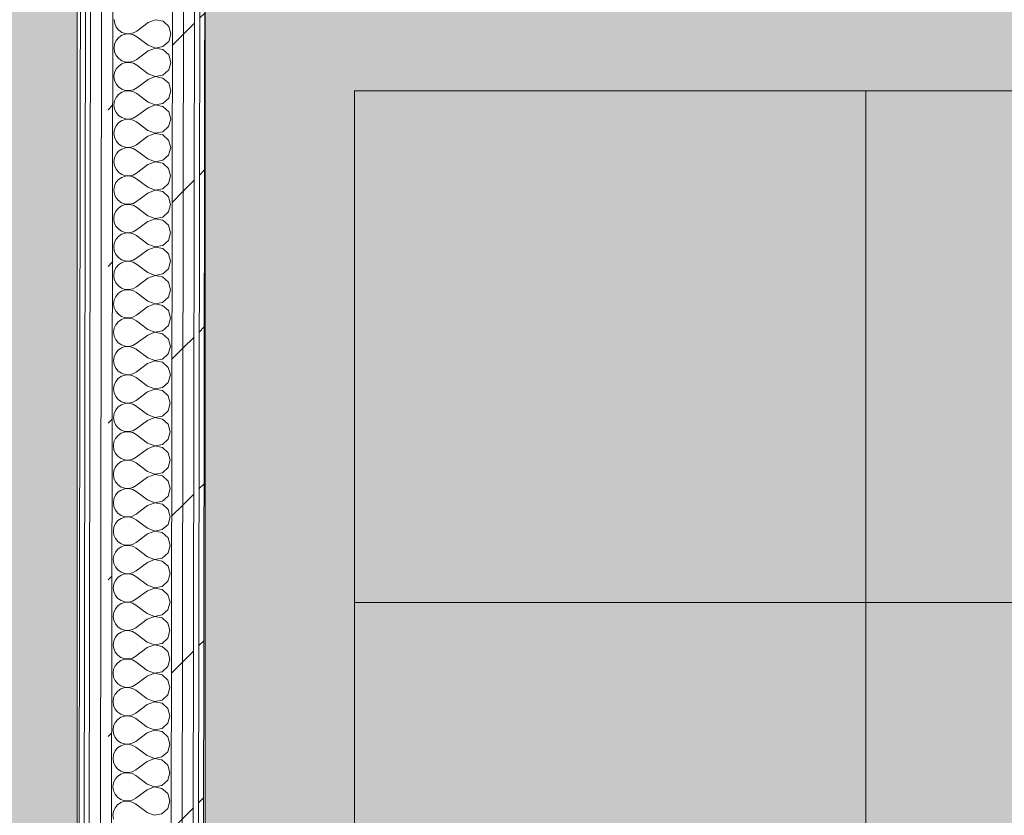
# Model space of a CAD drawing. Header units: millimetres. Extents: x -30280 to 19093, y -19284 to 4746.
# Tile 109 of 132: x -13157 to -12001, y -13881 to -12947. Entities that reach past the tile are written whole.
import ezdxf

# ---------------------------------------------------------------- set-up
doc = ezdxf.new("R2010")
doc.units = ezdxf.units.MM
doc.header["$MEASUREMENT"] = 0
doc.linetypes.add('Wipeout_Contour', pattern=[1000, 0, -1000])
for name, color, linetype in [('Nuevo_07_CR_Cel Ras armstrong', 7, 'Continuous'), ('Nuevo_07_CR_Cel Ras pladur', 7, 'Continuous'), ('Nuevo_08_E_Envans secs', 7, 'Continuous')]:
    doc.layers.add(name, color=color, linetype=linetype)
for name, color, linetype, lineweight, true_color in [('Nuevo_07_CR_Cel Ras armstrong_Pluma_Nº__166', 7, 'Continuous', 13, 0x97cbff), ('Nuevo_07_CR_Cel Ras pladur_Pluma_Nº__102', 7, 'Continuous', 5, 0xcccccc), ('Nuevo_08_E_Envans secs_Pluma_Nº__102', 7, 'Continuous', 5, 0xcccccc), ('Nuevo_08_E_Envans secs_Pluma_Nº__171', 171, 'Continuous', 13, 0xaaaaff), ('Nuevo_08_E_Envans secs_Pluma_Nº__177', 7, 'Continuous', 15, 0xf7e046)]:
    doc.layers.add(name, color=color, linetype=linetype, lineweight=lineweight, true_color=true_color)
doc.layers.add('Nuevo_07_CR_Cel Ras armstrong_Pluma_Nº__20', color=1, linetype='Continuous', lineweight=5)
doc.layers.add('Nuevo_08_E_Envans secs_Pluma_Nº__1', color=7, linetype='Continuous', lineweight=5)
pattern_1 = [(45, (0, 0), (-183.8478, 183.8478), [195, -65]), (45, (7e-14, 183.85), (-183.8478, 183.8478), [195, -65])]

# ---------------------------------------------------------------- blocks, each defined once
blk = doc.blocks.new('Forjado_2_1', base_point=(-12939.1, -15304.3))
at = {"layer": 'Nuevo_07_CR_Cel Ras pladur_Pluma_Nº__102', "linetype": 'Continuous', "lineweight": 0, "true_color": 0x333333}
h = blk.add_hatch(color=250, dxfattribs=at)
h.paths.add_polyline_path([(-12939.1, -15304.3), (-10776.3, -15304.3), (-10776.3, -12340.7), (-12132.4, -12340.7), (-12132.4, -12549.3), (-12939.1, -12549.3)])
h.paths.add_polyline_path([(-12763.7, -13031.1), (-10963.7, -13031.1), (-10963.7, -14831.1), (-12763.7, -14831.1)], flags=0)
at = {"layer": 'Nuevo_07_CR_Cel Ras pladur_Pluma_Nº__102', "color": 254, "linetype": 'Continuous', "lineweight": 5, "true_color": 0xcccccc, "flags": 128}
for points in [[(-12939.1, -15304.3), (-10776.3, -15304.3), (-10776.3, -12340.7), (-12132.4, -12340.7), (-12132.4, -12549.3), (-12939.1, -12549.3)], [(-12763.7, -13031.1), (-10963.7, -13031.1), (-10963.7, -14831.1), (-12763.7, -14831.1)]]:
    blk.add_lwpolyline(points, close=True, dxfattribs=at)
blk = doc.blocks.new('Forjado_7_1', base_point=(-18840.6, -16938))
at = {"layer": 'Nuevo_07_CR_Cel Ras pladur_Pluma_Nº__102', "linetype": 'Continuous', "lineweight": 0, "true_color": 0x333333}
h = blk.add_hatch(color=250, dxfattribs=at)
h.paths.add_polyline_path([(-18840.6, -16938), (-13089.3, -16938), (-13089.3, -12342.8), (-18840.6, -12342.8)])
h.paths.add_polyline_path([(-18358.8, -12874.1), (-13558.8, -12874.1), (-13558.8, -16474.1), (-18358.8, -16474.1)], flags=0)
at = {"layer": 'Nuevo_07_CR_Cel Ras pladur_Pluma_Nº__102', "color": 254, "linetype": 'Continuous', "lineweight": 5, "true_color": 0xcccccc, "flags": 128}
blk.add_lwpolyline([(-18840.6, -16938), (-13089.3, -16938), (-13089.3, -12342.8), (-18840.6, -12342.8)], close=True, dxfattribs=at)
blk = doc.blocks.new('*X542')
at = {"layer": 'Nuevo_08_E_Envans secs_Pluma_Nº__102', "color": 254, "linetype": 'Continuous', "lineweight": 5, "true_color": 0xcccccc}
for p, q in [((-13046, -12947.4), (-13045.3, -12952)), ((-13045.3, -12952), (-13043.5, -12956.2)), ((-13006, -12950.8), (-13019.3, -12960.8)), ((-12997.5, -12947.5), (-13006, -12950.8)), ((-12988.5, -12949.2), (-12997.5, -12947.5)), ((-12981.8, -12955.4), (-12988.5, -12949.2)), ((-13043.5, -12956.2), (-13040.6, -12959.7)), ((-13040.6, -12959.7), (-13036.8, -12962.3)), ((-13036.8, -12962.3), (-13032.4, -12963.8)), ((-13027.8, -12964), (-13023.3, -12963)), ((-13023.3, -12963), (-13019.3, -12960.8)), ((-12979.3, -12964.2), (-12981.8, -12955.4)), ((-13043.5, -12972), (-13045.4, -12976.2)), ((-13040.6, -12968.4), (-13043.5, -12972)), ((-13036.8, -12965.8), (-13040.6, -12968.4)), ((-13032.4, -12964.4), (-13036.8, -12965.8)), ((-13032.4, -12963.8), (-13027.8, -12964)), ((-13027.8, -12964.2), (-13032.4, -12964.4)), ((-13023.3, -12965.2), (-13027.8, -12964.2)), ((-13019.3, -12967.4), (-13023.3, -12965.2)), ((-13006, -12977.5), (-13019.3, -12967.4)), ((-12988.6, -12979.1), (-12981.8, -12972.9)), ((-12981.8, -12972.9), (-12979.3, -12964.2)), ((-13045.4, -12976.2), (-13046, -12980.7)), ((-13046, -12980.7), (-13045.4, -12985.3)), ((-13045.4, -12985.3), (-13043.5, -12989.5)), ((-13006, -12984.1), (-13019.4, -12994.1)), ((-13006, -12977.5), (-12997.5, -12980.7)), ((-12997.5, -12980.9), (-13006, -12984.1)), ((-12997.5, -12980.7), (-12988.6, -12979.1)), ((-12988.6, -12982.6), (-12997.5, -12980.9)), ((-12981.8, -12988.7), (-12988.6, -12982.6)), ((-13043.5, -12989.5), (-13040.6, -12993)), ((-13040.6, -12993), (-13036.8, -12995.7)), ((-13036.8, -12995.7), (-13032.5, -12997.1)), ((-13032.5, -12997.7), (-13036.8, -12999.2)), ((-13032.5, -12997.1), (-13027.9, -12997.4)), ((-13027.9, -12997.5), (-13032.5, -12997.7)), ((-13027.9, -12997.4), (-13023.4, -12996.3)), ((-13023.4, -12998.5), (-13027.9, -12997.5)), ((-13023.4, -12996.3), (-13019.4, -12994.1)), ((-12981.9, -13006.3), (-12979.4, -12997.5)), ((-12979.4, -12997.5), (-12981.8, -12988.7)), ((-13045.4, -13009.5), (-13046.1, -13014.1)), ((-13043.6, -13005.3), (-13045.4, -13009.5)), ((-13040.6, -13001.8), (-13043.6, -13005.3)), ((-13036.8, -12999.2), (-13040.6, -13001.8)), ((-13019.4, -13000.8), (-13023.4, -12998.5)), ((-13006.1, -13010.8), (-13019.4, -13000.8)), ((-12988.6, -13012.4), (-12981.9, -13006.3)), ((-13046.1, -13014.1), (-13045.4, -13018.6)), ((-13045.4, -13018.6), (-13043.6, -13022.8)), ((-13006.1, -13017.5), (-13019.4, -13027.4)), ((-13006.1, -13010.8), (-12997.6, -13014.1)), ((-12997.6, -13014.2), (-13006.1, -13017.5)), ((-12997.6, -13014.1), (-12988.6, -13012.4)), ((-12988.6, -13015.9), (-12997.6, -13014.2)), ((-12981.9, -13022.1), (-12988.6, -13015.9)), ((-13043.6, -13022.8), (-13040.7, -13026.4)), ((-13040.7, -13026.4), (-13036.9, -13029)), ((-13036.9, -13032.5), (-13040.7, -13035.1)), ((-13036.9, -13029), (-13032.5, -13030.5)), ((-13032.5, -13031), (-13036.9, -13032.5)), ((-13032.5, -13030.5), (-13027.9, -13030.7)), ((-13027.9, -13030.8), (-13032.5, -13031)), ((-13027.9, -13030.7), (-13023.4, -13029.7)), ((-13023.4, -13031.9), (-13027.9, -13030.8)), ((-13023.4, -13029.7), (-13019.4, -13027.4)), ((-13019.4, -13034.1), (-13023.4, -13031.9)), ((-12979.4, -13030.8), (-12981.9, -13022.1)), ((-12981.9, -13039.6), (-12979.4, -13030.8)), ((-13045.5, -13042.8), (-13046.1, -13047.4)), ((-13043.6, -13038.6), (-13045.5, -13042.8)), ((-13040.7, -13035.1), (-13043.6, -13038.6)), ((-13006.1, -13044.1), (-13019.4, -13034.1)), ((-13006.1, -13044.1), (-12997.6, -13047.4)), ((-12988.7, -13045.7), (-12981.9, -13039.6)), ((-13046.1, -13047.4), (-13045.5, -13052)), ((-13045.5, -13052), (-13043.6, -13056.2)), ((-13006.1, -13050.8), (-13019.5, -13060.8)), ((-12997.6, -13047.5), (-13006.1, -13050.8)), ((-12997.6, -13047.4), (-12988.7, -13045.7)), ((-12988.7, -13049.2), (-12997.6, -13047.5)), ((-12981.9, -13055.4), (-12988.7, -13049.2)), ((-12979.5, -13064.2), (-12981.9, -13055.4)), ((-13043.6, -13056.2), (-13040.7, -13059.7)), ((-13040.7, -13059.7), (-13036.9, -13062.3)), ((-13036.9, -13065.8), (-13040.7, -13068.4)), ((-13036.9, -13062.3), (-13032.6, -13063.8)), ((-13032.6, -13064.4), (-13036.9, -13065.8)), ((-13032.6, -13063.8), (-13028, -13064)), ((-13028, -13064.2), (-13032.6, -13064.4)), ((-13028, -13064), (-13023.5, -13063)), ((-13023.5, -13065.2), (-13028, -13064.2)), ((-13023.5, -13063), (-13019.5, -13060.8)), ((-13019.5, -13067.4), (-13023.5, -13065.2)), ((-13006.2, -13077.5), (-13019.5, -13067.4)), ((-12982, -13072.9), (-12979.5, -13064.2)), ((-13045.5, -13076.2), (-13046.2, -13080.7)), ((-13043.7, -13072), (-13045.5, -13076.2)), ((-13040.7, -13068.4), (-13043.7, -13072)), ((-13006.2, -13077.5), (-12997.7, -13080.7)), ((-12997.7, -13080.7), (-12988.7, -13079.1)), ((-12988.7, -13079.1), (-12982, -13072.9)), ((-13046.2, -13080.7), (-13045.5, -13085.3)), ((-13045.5, -13085.3), (-13043.7, -13089.5)), ((-13043.7, -13089.5), (-13040.8, -13093)), ((-13006.2, -13084.1), (-13019.5, -13094.1)), ((-12997.7, -13080.9), (-13006.2, -13084.1)), ((-12988.7, -13082.6), (-12997.7, -13080.9)), ((-12982, -13088.7), (-12988.7, -13082.6)), ((-12979.5, -13097.5), (-12982, -13088.7)), ((-13040.8, -13101.8), (-13043.7, -13105.3)), ((-13040.8, -13093), (-13037, -13095.7)), ((-13037, -13099.2), (-13040.8, -13101.8)), ((-13037, -13095.7), (-13032.6, -13097.1)), ((-13032.6, -13097.7), (-13037, -13099.2)), ((-13032.6, -13097.1), (-13028, -13097.4)), ((-13028, -13097.5), (-13032.6, -13097.7)), ((-13028, -13097.4), (-13023.5, -13096.3)), ((-13023.5, -13098.5), (-13028, -13097.5)), ((-13023.5, -13096.3), (-13019.5, -13094.1)), ((-13019.5, -13100.8), (-13023.5, -13098.5)), ((-13006.2, -13110.8), (-13019.5, -13100.8)), ((-12982, -13106.3), (-12979.5, -13097.5)), ((-13045.6, -13109.5), (-13046.2, -13114.1)), ((-13043.7, -13105.3), (-13045.6, -13109.5)), ((-13006.2, -13110.8), (-12997.7, -13114.1)), ((-12997.7, -13114.1), (-12988.7, -13112.4)), ((-12988.7, -13112.4), (-12982, -13106.3)), ((-13046.2, -13114.1), (-13045.6, -13118.6)), ((-13045.6, -13118.6), (-13043.7, -13122.8)), ((-13043.7, -13122.8), (-13040.8, -13126.4)), ((-13006.2, -13117.5), (-13019.6, -13127.4)), ((-12997.7, -13114.2), (-13006.2, -13117.5)), ((-12988.8, -13115.9), (-12997.7, -13114.2)), ((-12982, -13122.1), (-12988.8, -13115.9)), ((-12979.6, -13130.8), (-12982, -13122.1)), ((-13040.8, -13135.1), (-13043.8, -13138.6)), ((-13040.8, -13126.4), (-13037, -13129)), ((-13037, -13132.5), (-13040.8, -13135.1)), ((-13037, -13129), (-13032.7, -13130.5)), ((-13032.7, -13131), (-13037, -13132.5)), ((-13032.7, -13130.5), (-13028.1, -13130.7)), ((-13028.1, -13130.8), (-13032.7, -13131)), ((-13028.1, -13130.7), (-13023.6, -13129.7)), ((-13023.6, -13131.9), (-13028.1, -13130.8)), ((-13023.6, -13129.7), (-13019.6, -13127.4)), ((-13019.6, -13134.1), (-13023.6, -13131.9)), ((-13006.2, -13144.1), (-13019.6, -13134.1)), ((-12982.1, -13139.6), (-12979.6, -13130.8)), ((-13045.6, -13142.8), (-13046.3, -13147.4)), ((-13046.3, -13147.4), (-13045.6, -13152)), ((-13043.8, -13138.6), (-13045.6, -13142.8)), ((-12997.8, -13147.5), (-13006.3, -13150.8)), ((-13006.2, -13144.1), (-12997.8, -13147.4)), ((-12997.8, -13147.4), (-12988.8, -13145.7)), ((-12988.8, -13149.2), (-12997.8, -13147.5)), ((-12988.8, -13145.7), (-12982.1, -13139.6)), ((-13045.6, -13152), (-13043.8, -13156.2)), ((-13043.8, -13156.2), (-13040.8, -13159.7)), ((-13040.8, -13159.7), (-13037.1, -13162.3)), ((-13006.3, -13150.8), (-13019.6, -13160.8)), ((-12982.1, -13155.4), (-12988.8, -13149.2)), ((-12979.6, -13164.2), (-12982.1, -13155.4)), ((-13040.9, -13168.4), (-13043.8, -13172)), ((-13037.1, -13165.8), (-13040.9, -13168.4)), ((-13037.1, -13162.3), (-13032.7, -13163.8)), ((-13032.7, -13164.4), (-13037.1, -13165.8)), ((-13032.7, -13163.8), (-13028.1, -13164)), ((-13028.1, -13164.2), (-13032.7, -13164.4)), ((-13028.1, -13164), (-13023.6, -13163)), ((-13023.6, -13165.2), (-13028.1, -13164.2)), ((-13023.6, -13163), (-13019.6, -13160.8)), ((-13019.6, -13167.4), (-13023.6, -13165.2)), ((-13006.3, -13177.5), (-13019.6, -13167.4)), ((-12982.1, -13172.9), (-12979.6, -13164.2)), ((-13045.7, -13176.2), (-13046.3, -13180.7)), ((-13046.3, -13180.7), (-13045.7, -13185.3)), ((-13043.8, -13172), (-13045.7, -13176.2)), ((-13006.3, -13177.5), (-12997.8, -13180.7)), ((-12997.8, -13180.9), (-13006.3, -13184.1)), ((-12997.8, -13180.7), (-12988.8, -13179.1)), ((-12988.9, -13182.6), (-12997.8, -13180.9)), ((-12982.1, -13188.7), (-12988.9, -13182.6)), ((-12988.8, -13179.1), (-12982.1, -13172.9)), ((-13045.7, -13185.3), (-13043.8, -13189.5)), ((-13043.8, -13189.5), (-13040.9, -13193)), ((-13040.9, -13193), (-13037.1, -13195.7)), ((-13023.7, -13196.3), (-13019.7, -13194.1)), ((-13006.3, -13184.1), (-13019.7, -13194.1)), ((-12979.7, -13197.5), (-12982.1, -13188.7)), ((-13043.9, -13205.3), (-13045.7, -13209.5)), ((-13040.9, -13201.8), (-13043.9, -13205.3)), ((-13037.1, -13199.2), (-13040.9, -13201.8)), ((-13037.1, -13195.7), (-13032.8, -13197.1)), ((-13032.8, -13197.7), (-13037.1, -13199.2)), ((-13032.8, -13197.1), (-13028.2, -13197.4)), ((-13028.2, -13197.5), (-13032.8, -13197.7)), ((-13028.2, -13197.4), (-13023.7, -13196.3)), ((-13023.7, -13198.5), (-13028.2, -13197.5)), ((-13019.7, -13200.8), (-13023.7, -13198.5)), ((-13006.3, -13210.8), (-13019.7, -13200.8)), ((-12988.9, -13212.4), (-12982.2, -13206.3)), ((-12982.2, -13206.3), (-12979.7, -13197.5)), ((-13045.7, -13209.5), (-13046.4, -13214.1)), ((-13046.4, -13214.1), (-13045.7, -13218.6)), ((-13006.4, -13217.5), (-13019.7, -13227.4)), ((-12997.8, -13214.2), (-13006.4, -13217.5)), ((-13006.3, -13210.8), (-12997.8, -13214.1)), ((-12997.8, -13214.1), (-12988.9, -13212.4)), ((-12988.9, -13215.9), (-12997.8, -13214.2)), ((-12982.2, -13222.1), (-12988.9, -13215.9)), ((-13045.7, -13218.6), (-13043.9, -13222.8)), ((-13043.9, -13222.8), (-13040.9, -13226.4)), ((-13040.9, -13226.4), (-13037.2, -13229)), ((-13037.2, -13229), (-13032.8, -13230.5)), ((-13023.7, -13229.7), (-13019.7, -13227.4)), ((-12979.7, -13230.8), (-12982.2, -13222.1)), ((-13043.9, -13238.6), (-13045.8, -13242.8)), ((-13041, -13235.1), (-13043.9, -13238.6)), ((-13037.2, -13232.5), (-13041, -13235.1)), ((-13032.8, -13231), (-13037.2, -13232.5)), ((-13032.8, -13230.5), (-13028.2, -13230.7)), ((-13028.2, -13230.8), (-13032.8, -13231)), ((-13028.2, -13230.7), (-13023.7, -13229.7)), ((-13023.7, -13231.9), (-13028.2, -13230.8)), ((-13019.7, -13234.1), (-13023.7, -13231.9)), ((-13006.4, -13244.1), (-13019.7, -13234.1)), ((-12988.9, -13245.7), (-12982.2, -13239.6)), ((-12982.2, -13239.6), (-12979.7, -13230.8)), ((-13045.8, -13242.8), (-13046.4, -13247.4)), ((-13046.4, -13247.4), (-13045.8, -13252)), ((-13045.8, -13252), (-13043.9, -13256.2)), ((-13006.4, -13250.8), (-13019.8, -13260.8)), ((-13006.4, -13244.1), (-12997.9, -13247.4)), ((-12997.9, -13247.5), (-13006.4, -13250.8)), ((-12997.9, -13247.4), (-12988.9, -13245.7)), ((-12989, -13249.2), (-12997.9, -13247.5)), ((-12982.2, -13255.4), (-12989, -13249.2)), ((-13043.9, -13256.2), (-13041, -13259.7)), ((-13041, -13259.7), (-13037.2, -13262.3)), ((-13037.2, -13262.3), (-13032.9, -13263.8)), ((-13032.9, -13263.8), (-13028.3, -13264)), ((-13028.3, -13264), (-13023.8, -13263)), ((-13023.8, -13263), (-13019.8, -13260.8)), ((-12979.8, -13264.2), (-12982.2, -13255.4)), ((-13043.9, -13272), (-13045.8, -13276.2)), ((-13041, -13268.4), (-13043.9, -13272)), ((-13037.2, -13265.8), (-13041, -13268.4)), ((-13032.9, -13264.4), (-13037.2, -13265.8)), ((-13028.3, -13264.2), (-13032.9, -13264.4)), ((-13023.8, -13265.2), (-13028.3, -13264.2)), ((-13019.8, -13267.4), (-13023.8, -13265.2)), ((-13006.4, -13277.5), (-13019.8, -13267.4)), ((-12989, -13279.1), (-12982.3, -13272.9)), ((-12982.3, -13272.9), (-12979.8, -13264.2)), ((-13045.8, -13276.2), (-13046.5, -13280.7)), ((-13046.5, -13280.7), (-13045.8, -13285.3)), ((-13045.8, -13285.3), (-13044, -13289.5)), ((-13006.5, -13284.1), (-13019.8, -13294.1)), ((-12997.9, -13280.9), (-13006.5, -13284.1)), ((-13006.4, -13277.5), (-12997.9, -13280.7)), ((-12997.9, -13280.7), (-12989, -13279.1)), ((-12989, -13282.6), (-12997.9, -13280.9)), ((-12982.3, -13288.7), (-12989, -13282.6)), ((-13044, -13289.5), (-13041, -13293)), ((-13041, -13293), (-13037.3, -13295.7)), ((-13037.3, -13295.7), (-13032.9, -13297.1)), ((-13032.9, -13297.7), (-13037.3, -13299.2)), ((-13032.9, -13297.1), (-13028.3, -13297.4)), ((-13028.3, -13297.5), (-13032.9, -13297.7)), ((-13028.3, -13297.4), (-13023.8, -13296.3)), ((-13023.8, -13298.5), (-13028.3, -13297.5)), ((-13023.8, -13296.3), (-13019.8, -13294.1)), ((-13019.8, -13300.8), (-13023.8, -13298.5)), ((-12979.8, -13297.5), (-12982.3, -13288.7)), ((-12982.3, -13306.3), (-12979.8, -13297.5)), ((-13045.9, -13309.5), (-13046.5, -13314.1)), ((-13044, -13305.3), (-13045.9, -13309.5)), ((-13041.1, -13301.8), (-13044, -13305.3)), ((-13037.3, -13299.2), (-13041.1, -13301.8)), ((-13006.5, -13310.8), (-13019.8, -13300.8)), ((-12989, -13312.4), (-12982.3, -13306.3)), ((-13046.5, -13314.1), (-13045.9, -13318.6)), ((-13045.9, -13318.6), (-13044, -13322.8)), ((-13006.5, -13317.5), (-13019.9, -13327.4)), ((-13006.5, -13310.8), (-12998, -13314.1)), ((-12998, -13314.2), (-13006.5, -13317.5)), ((-12998, -13314.1), (-12989, -13312.4)), ((-12989, -13315.9), (-12998, -13314.2)), ((-12982.3, -13322.1), (-12989, -13315.9)), ((-13044, -13322.8), (-13041.1, -13326.4)), ((-13041.1, -13326.4), (-13037.3, -13329)), ((-13037.3, -13332.5), (-13041.1, -13335.1)), ((-13037.3, -13329), (-13033, -13330.5)), ((-13033, -13331), (-13037.3, -13332.5)), ((-13033, -13330.5), (-13028.4, -13330.7)), ((-13028.4, -13330.8), (-13033, -13331)), ((-13028.4, -13330.7), (-13023.9, -13329.7)), ((-13023.9, -13331.9), (-13028.4, -13330.8)), ((-13023.9, -13329.7), (-13019.9, -13327.4)), ((-13019.9, -13334.1), (-13023.9, -13331.9)), ((-12982.4, -13339.6), (-12979.9, -13330.8)), ((-12979.9, -13330.8), (-12982.3, -13322.1)), ((-13045.9, -13342.8), (-13046.5, -13347.4)), ((-13044, -13338.6), (-13045.9, -13342.8)), ((-13041.1, -13335.1), (-13044, -13338.6)), ((-13006.5, -13344.1), (-13019.9, -13334.1)), ((-13006.5, -13344.1), (-12998, -13347.4)), ((-12989.1, -13345.7), (-12982.4, -13339.6)), ((-13046.5, -13347.4), (-13045.9, -13352)), ((-13045.9, -13352), (-13044.1, -13356.2)), ((-13044.1, -13356.2), (-13041.1, -13359.7)), ((-13006.6, -13350.8), (-13019.9, -13360.8)), ((-12998, -13347.5), (-13006.6, -13350.8)), ((-12998, -13347.4), (-12989.1, -13345.7)), ((-12989.1, -13349.2), (-12998, -13347.5)), ((-12982.4, -13355.4), (-12989.1, -13349.2)), ((-12979.9, -13364.2), (-12982.4, -13355.4)), ((-13037.4, -13365.8), (-13041.2, -13368.4)), ((-13041.1, -13359.7), (-13037.4, -13362.3)), ((-13037.4, -13362.3), (-13033, -13363.8)), ((-13033, -13364.4), (-13037.4, -13365.8)), ((-13033, -13363.8), (-13028.4, -13364)), ((-13028.4, -13364.2), (-13033, -13364.4)), ((-13028.4, -13364), (-13023.9, -13363)), ((-13023.9, -13365.2), (-13028.4, -13364.2)), ((-13023.9, -13363), (-13019.9, -13360.8)), ((-13019.9, -13367.4), (-13023.9, -13365.2)), ((-13006.6, -13377.5), (-13019.9, -13367.4)), ((-12982.4, -13372.9), (-12979.9, -13364.2)), ((-13046, -13376.2), (-13046.6, -13380.7)), ((-13044.1, -13372), (-13046, -13376.2)), ((-13041.2, -13368.4), (-13044.1, -13372)), ((-13006.6, -13377.5), (-12998.1, -13380.7)), ((-12998.1, -13380.7), (-12989.1, -13379.1)), ((-12989.1, -13379.1), (-12982.4, -13372.9)), ((-13046.6, -13380.7), (-13046, -13385.3)), ((-13046, -13385.3), (-13044.1, -13389.5)), ((-13044.1, -13389.5), (-13041.2, -13393)), ((-13006.6, -13384.1), (-13020, -13394.1)), ((-12998.1, -13380.9), (-13006.6, -13384.1)), ((-12989.1, -13382.6), (-12998.1, -13380.9)), ((-12982.4, -13388.7), (-12989.1, -13382.6)), ((-12980, -13397.5), (-12982.4, -13388.7)), ((-13041.2, -13401.8), (-13044.1, -13405.3)), ((-13041.2, -13393), (-13037.4, -13395.7)), ((-13037.4, -13399.2), (-13041.2, -13401.8)), ((-13037.4, -13395.7), (-13033.1, -13397.1)), ((-13033.1, -13397.7), (-13037.4, -13399.2)), ((-13033.1, -13397.1), (-13028.5, -13397.4)), ((-13028.5, -13397.5), (-13033.1, -13397.7)), ((-13028.5, -13397.4), (-13024, -13396.3)), ((-13024, -13398.5), (-13028.5, -13397.5)), ((-13024, -13396.3), (-13020, -13394.1)), ((-13020, -13400.8), (-13024, -13398.5)), ((-13006.6, -13410.8), (-13020, -13400.8)), ((-12982.5, -13406.3), (-12980, -13397.5)), ((-13046, -13409.5), (-13046.6, -13414.1)), ((-13046.6, -13414.1), (-13046, -13418.6)), ((-13044.1, -13405.3), (-13046, -13409.5)), ((-12998.1, -13414.2), (-13006.7, -13417.5)), ((-13006.6, -13410.8), (-12998.1, -13414.1)), ((-12998.1, -13414.1), (-12989.2, -13412.4)), ((-12989.2, -13415.9), (-12998.1, -13414.2)), ((-12989.2, -13412.4), (-12982.5, -13406.3)), ((-13046, -13418.6), (-13044.2, -13422.8)), ((-13044.2, -13422.8), (-13041.2, -13426.4)), ((-13006.7, -13417.5), (-13020, -13427.4)), ((-12982.5, -13422.1), (-12989.2, -13415.9)), ((-12980, -13430.8), (-12982.5, -13422.1)), ((-13041.3, -13435.1), (-13044.2, -13438.6)), ((-13037.5, -13432.5), (-13041.3, -13435.1)), ((-13041.2, -13426.4), (-13037.5, -13429)), ((-13037.5, -13429), (-13033.1, -13430.5)), ((-13033.1, -13431), (-13037.5, -13432.5)), ((-13033.1, -13430.5), (-13028.5, -13430.7)), ((-13028.5, -13430.8), (-13033.1, -13431)), ((-13028.5, -13430.7), (-13024, -13429.7)), ((-13024, -13431.9), (-13028.5, -13430.8)), ((-13024, -13429.7), (-13020, -13427.4)), ((-13020, -13434.1), (-13024, -13431.9)), ((-13006.7, -13444.1), (-13020, -13434.1)), ((-12982.5, -13439.6), (-12980, -13430.8)), ((-13046.1, -13442.8), (-13046.7, -13447.4)), ((-13046.7, -13447.4), (-13046.1, -13452)), ((-13044.2, -13438.6), (-13046.1, -13442.8)), ((-13006.7, -13444.1), (-12998.2, -13447.4)), ((-12998.2, -13447.5), (-13006.7, -13450.8)), ((-12998.2, -13447.4), (-12989.2, -13445.7)), ((-12989.2, -13449.2), (-12998.2, -13447.5)), ((-12989.2, -13445.7), (-12982.5, -13439.6)), ((-13046.1, -13452), (-13044.2, -13456.2)), ((-13044.2, -13456.2), (-13041.3, -13459.7)), ((-13041.3, -13459.7), (-13037.5, -13462.3)), ((-13006.7, -13450.8), (-13020.1, -13460.8)), ((-12982.5, -13455.4), (-12989.2, -13449.2)), ((-12980.1, -13464.2), (-12982.5, -13455.4)), ((-13044.2, -13472), (-13046.1, -13476.2)), ((-13041.3, -13468.4), (-13044.2, -13472)), ((-13037.5, -13465.8), (-13041.3, -13468.4)), ((-13037.5, -13462.3), (-13033.2, -13463.8)), ((-13033.2, -13464.4), (-13037.5, -13465.8)), ((-13033.2, -13463.8), (-13028.6, -13464)), ((-13028.6, -13464.2), (-13033.2, -13464.4)), ((-13028.6, -13464), (-13024.1, -13463)), ((-13024.1, -13465.2), (-13028.6, -13464.2)), ((-13024.1, -13463), (-13020.1, -13460.8)), ((-13020.1, -13467.4), (-13024.1, -13465.2)), ((-13006.7, -13477.5), (-13020.1, -13467.4)), ((-12982.6, -13472.9), (-12980.1, -13464.2)), ((-13046.1, -13476.2), (-13046.7, -13480.7)), ((-13046.7, -13480.7), (-13046.1, -13485.3)), ((-12998.2, -13480.9), (-13006.8, -13484.1)), ((-13006.7, -13477.5), (-12998.2, -13480.7)), ((-12998.2, -13480.7), (-12989.3, -13479.1)), ((-12989.3, -13482.6), (-12998.2, -13480.9)), ((-12989.3, -13479.1), (-12982.6, -13472.9)), ((-12982.6, -13488.7), (-12989.3, -13482.6)), ((-13046.1, -13485.3), (-13044.3, -13489.5)), ((-13044.3, -13489.5), (-13041.3, -13493)), ((-13041.3, -13493), (-13037.6, -13495.7)), ((-13024.1, -13496.3), (-13020.1, -13494.1)), ((-13006.8, -13484.1), (-13020.1, -13494.1)), ((-12980.1, -13497.5), (-12982.6, -13488.7)), ((-13044.3, -13505.3), (-13046.2, -13509.5)), ((-13041.4, -13501.8), (-13044.3, -13505.3)), ((-13037.6, -13499.2), (-13041.4, -13501.8)), ((-13037.6, -13495.7), (-13033.2, -13497.1)), ((-13033.2, -13497.7), (-13037.6, -13499.2)), ((-13033.2, -13497.1), (-13028.6, -13497.4)), ((-13028.6, -13497.5), (-13033.2, -13497.7)), ((-13028.6, -13497.4), (-13024.1, -13496.3)), ((-13024.1, -13498.5), (-13028.6, -13497.5)), ((-13020.1, -13500.8), (-13024.1, -13498.5)), ((-13006.8, -13510.8), (-13020.1, -13500.8)), ((-12989.3, -13512.4), (-12982.6, -13506.3)), ((-12982.6, -13506.3), (-12980.1, -13497.5)), ((-13046.2, -13509.5), (-13046.8, -13514.1)), ((-13046.8, -13514.1), (-13046.2, -13518.6)), ((-13006.8, -13517.5), (-13020.1, -13527.4)), ((-13006.8, -13510.8), (-12998.3, -13514.1)), ((-12998.3, -13514.2), (-13006.8, -13517.5)), ((-12998.3, -13514.1), (-12989.3, -13512.4)), ((-12989.3, -13515.9), (-12998.3, -13514.2)), ((-12982.6, -13522.1), (-12989.3, -13515.9)), ((-13046.2, -13518.6), (-13044.3, -13522.8)), ((-13044.3, -13522.8), (-13041.4, -13526.4)), ((-13041.4, -13526.4), (-13037.6, -13529)), ((-13037.6, -13529), (-13033.3, -13530.5)), ((-13028.7, -13530.7), (-13024.2, -13529.7)), ((-13024.2, -13529.7), (-13020.1, -13527.4)), ((-12980.2, -13530.8), (-12982.6, -13522.1)), ((-13044.3, -13538.6), (-13046.2, -13542.8)), ((-13041.4, -13535.1), (-13044.3, -13538.6)), ((-13037.6, -13532.5), (-13041.4, -13535.1)), ((-13033.3, -13531), (-13037.6, -13532.5)), ((-13033.3, -13530.5), (-13028.7, -13530.7)), ((-13028.7, -13530.8), (-13033.3, -13531)), ((-13024.2, -13531.9), (-13028.7, -13530.8)), ((-13020.2, -13534.1), (-13024.2, -13531.9)), ((-13006.8, -13544.1), (-13020.2, -13534.1)), ((-12989.4, -13545.7), (-12982.7, -13539.6)), ((-12982.7, -13539.6), (-12980.2, -13530.8)), ((-13046.2, -13542.8), (-13046.8, -13547.4)), ((-13046.8, -13547.4), (-13046.2, -13552)), ((-13046.2, -13552), (-13044.4, -13556.2)), ((-13006.9, -13550.8), (-13020.2, -13560.8)), ((-12998.3, -13547.5), (-13006.9, -13550.8)), ((-13006.8, -13544.1), (-12998.3, -13547.4)), ((-12998.3, -13547.4), (-12989.4, -13545.7)), ((-12989.4, -13549.2), (-12998.3, -13547.5)), ((-12982.7, -13555.4), (-12989.4, -13549.2)), ((-13044.4, -13556.2), (-13041.4, -13559.7)), ((-13041.4, -13559.7), (-13037.7, -13562.3)), ((-13037.7, -13562.3), (-13033.3, -13563.8)), ((-13033.3, -13564.4), (-13037.7, -13565.8)), ((-13033.3, -13563.8), (-13028.7, -13564)), ((-13028.7, -13564.2), (-13033.3, -13564.4)), ((-13028.7, -13564), (-13024.2, -13563)), ((-13024.2, -13565.2), (-13028.7, -13564.2)), ((-13024.2, -13563), (-13020.2, -13560.8)), ((-12980.2, -13564.2), (-12982.7, -13555.4)), ((-12982.7, -13572.9), (-12980.2, -13564.2)), ((-13044.4, -13572), (-13046.3, -13576.2)), ((-13041.5, -13568.4), (-13044.4, -13572)), ((-13037.7, -13565.8), (-13041.5, -13568.4)), ((-13020.2, -13567.4), (-13024.2, -13565.2)), ((-13006.9, -13577.5), (-13020.2, -13567.4)), ((-12989.4, -13579.1), (-12982.7, -13572.9)), ((-13046.3, -13576.2), (-13046.9, -13580.7)), ((-13046.9, -13580.7), (-13046.3, -13585.3)), ((-13046.3, -13585.3), (-13044.4, -13589.5)), ((-13006.9, -13584.1), (-13020.2, -13594.1)), ((-13006.9, -13577.5), (-12998.4, -13580.7)), ((-12998.4, -13580.9), (-13006.9, -13584.1)), ((-12998.4, -13580.7), (-12989.4, -13579.1)), ((-12989.4, -13582.6), (-12998.4, -13580.9)), ((-12982.7, -13588.7), (-12989.4, -13582.6)), ((-13044.4, -13589.5), (-13041.5, -13593)), ((-13041.5, -13593), (-13037.7, -13595.7)), ((-13037.7, -13595.7), (-13033.3, -13597.1)), ((-13033.3, -13597.7), (-13037.7, -13599.2)), ((-13033.3, -13597.1), (-13028.8, -13597.4)), ((-13028.8, -13597.5), (-13033.3, -13597.7)), ((-13028.8, -13597.4), (-13024.3, -13596.3)), ((-13024.3, -13598.5), (-13028.8, -13597.5)), ((-13024.3, -13596.3), (-13020.2, -13594.1)), ((-13020.3, -13600.8), (-13024.3, -13598.5)), ((-12982.8, -13606.3), (-12980.3, -13597.5)), ((-12980.3, -13597.5), (-12982.7, -13588.7)), ((-13046.3, -13609.5), (-13046.9, -13614.1)), ((-13044.4, -13605.3), (-13046.3, -13609.5)), ((-13041.5, -13601.8), (-13044.4, -13605.3)), ((-13037.7, -13599.2), (-13041.5, -13601.8)), ((-13006.9, -13610.8), (-13020.3, -13600.8)), ((-12989.5, -13612.4), (-12982.8, -13606.3)), ((-13046.9, -13614.1), (-13046.3, -13618.6)), ((-13046.3, -13618.6), (-13044.5, -13622.8)), ((-13006.9, -13617.5), (-13020.3, -13627.4)), ((-13006.9, -13610.8), (-12998.4, -13614.1)), ((-12998.4, -13614.2), (-13006.9, -13617.5)), ((-12998.4, -13614.1), (-12989.5, -13612.4)), ((-12989.5, -13615.9), (-12998.4, -13614.2)), ((-12982.8, -13622.1), (-12989.5, -13615.9)), ((-12980.3, -13630.8), (-12982.8, -13622.1)), ((-13044.5, -13622.8), (-13041.5, -13626.4)), ((-13037.8, -13632.5), (-13041.6, -13635.1)), ((-13041.5, -13626.4), (-13037.8, -13629)), ((-13037.8, -13629), (-13033.4, -13630.5)), ((-13033.4, -13631), (-13037.8, -13632.5)), ((-13033.4, -13630.5), (-13028.8, -13630.7)), ((-13028.8, -13630.8), (-13033.4, -13631)), ((-13028.8, -13630.7), (-13024.3, -13629.7)), ((-13024.3, -13631.9), (-13028.8, -13630.8)), ((-13024.3, -13629.7), (-13020.3, -13627.4)), ((-13020.3, -13634.1), (-13024.3, -13631.9)), ((-12982.8, -13639.6), (-12980.3, -13630.8)), ((-13046.4, -13642.8), (-13047, -13647.4)), ((-13044.5, -13638.6), (-13046.4, -13642.8)), ((-13041.6, -13635.1), (-13044.5, -13638.6)), ((-13007, -13644.1), (-13020.3, -13634.1)), ((-13007, -13644.1), (-12998.5, -13647.4)), ((-12989.5, -13645.7), (-12982.8, -13639.6)), ((-13047, -13647.4), (-13046.4, -13652)), ((-13046.4, -13652), (-13044.5, -13656.2)), ((-13044.5, -13656.2), (-13041.6, -13659.7)), ((-13007, -13650.8), (-13020.3, -13660.8)), ((-12998.5, -13647.5), (-13007, -13650.8)), ((-12998.5, -13647.4), (-12989.5, -13645.7)), ((-12989.5, -13649.2), (-12998.5, -13647.5)), ((-12982.8, -13655.4), (-12989.5, -13649.2)), ((-12980.4, -13664.2), (-12982.8, -13655.4)), ((-13041.6, -13668.4), (-13044.5, -13672)), ((-13041.6, -13659.7), (-13037.8, -13662.3)), ((-13037.8, -13665.8), (-13041.6, -13668.4)), ((-13037.8, -13662.3), (-13033.4, -13663.8)), ((-13033.4, -13664.4), (-13037.8, -13665.8)), ((-13033.4, -13663.8), (-13028.9, -13664)), ((-13028.9, -13664.2), (-13033.4, -13664.4)), ((-13028.9, -13664), (-13024.4, -13663)), ((-13024.4, -13665.2), (-13028.9, -13664.2)), ((-13024.4, -13663), (-13020.3, -13660.8)), ((-13020.4, -13667.4), (-13024.4, -13665.2)), ((-13007, -13677.5), (-13020.4, -13667.4)), ((-12982.9, -13672.9), (-12980.4, -13664.2)), ((-13046.4, -13676.2), (-13047, -13680.7)), ((-13044.5, -13672), (-13046.4, -13676.2)), ((-13007, -13677.5), (-12998.5, -13680.7)), ((-12998.5, -13680.7), (-12989.6, -13679.1)), ((-12989.6, -13679.1), (-12982.9, -13672.9)), ((-13047, -13680.7), (-13046.4, -13685.3)), ((-13046.4, -13685.3), (-13044.6, -13689.5)), ((-13044.6, -13689.5), (-13041.6, -13693)), ((-13007, -13684.1), (-13020.4, -13694.1)), ((-12998.5, -13680.9), (-13007, -13684.1)), ((-12989.6, -13682.6), (-12998.5, -13680.9)), ((-12982.9, -13688.7), (-12989.6, -13682.6)), ((-12980.4, -13697.5), (-12982.9, -13688.7)), ((-13041.7, -13701.8), (-13044.6, -13705.3)), ((-13037.9, -13699.2), (-13041.7, -13701.8)), ((-13041.6, -13693), (-13037.9, -13695.7)), ((-13037.9, -13695.7), (-13033.5, -13697.1)), ((-13033.5, -13697.7), (-13037.9, -13699.2)), ((-13033.5, -13697.1), (-13028.9, -13697.4)), ((-13028.9, -13697.5), (-13033.5, -13697.7)), ((-13028.9, -13697.4), (-13024.4, -13696.3)), ((-13024.4, -13698.5), (-13028.9, -13697.5)), ((-13024.4, -13696.3), (-13020.4, -13694.1)), ((-13020.4, -13700.8), (-13024.4, -13698.5)), ((-13007.1, -13710.8), (-13020.4, -13700.8)), ((-12982.9, -13706.3), (-12980.4, -13697.5)), ((-13046.5, -13709.5), (-13047.1, -13714.1)), ((-13047.1, -13714.1), (-13046.5, -13718.6)), ((-13044.6, -13705.3), (-13046.5, -13709.5)), ((-13007.1, -13710.8), (-12998.6, -13714.1)), ((-12998.6, -13714.2), (-13007.1, -13717.5)), ((-12998.6, -13714.1), (-12989.6, -13712.4)), ((-12989.6, -13715.9), (-12998.6, -13714.2)), ((-12989.6, -13712.4), (-12982.9, -13706.3)), ((-13046.5, -13718.6), (-13044.6, -13722.8)), ((-13044.6, -13722.8), (-13041.7, -13726.4)), ((-13007.1, -13717.5), (-13020.4, -13727.4)), ((-12982.9, -13722.1), (-12989.6, -13715.9)), ((-12980.4, -13730.8), (-12982.9, -13722.1)), ((-13041.7, -13735.1), (-13044.6, -13738.6)), ((-13041.7, -13726.4), (-13037.9, -13729)), ((-13037.9, -13732.5), (-13041.7, -13735.1)), ((-13037.9, -13729), (-13033.5, -13730.5)), ((-13033.5, -13731), (-13037.9, -13732.5)), ((-13033.5, -13730.5), (-13029, -13730.7)), ((-13029, -13730.8), (-13033.5, -13731)), ((-13029, -13730.7), (-13024.5, -13729.7)), ((-13024.5, -13731.9), (-13029, -13730.8)), ((-13024.5, -13729.7), (-13020.4, -13727.4)), ((-13020.5, -13734.1), (-13024.5, -13731.9)), ((-13007.1, -13744.1), (-13020.5, -13734.1)), ((-12983, -13739.6), (-12980.4, -13730.8)), ((-13046.5, -13742.8), (-13047.1, -13747.4)), ((-13047.1, -13747.4), (-13046.5, -13752)), ((-13044.6, -13738.6), (-13046.5, -13742.8)), ((-13007.1, -13744.1), (-12998.6, -13747.4)), ((-12998.6, -13747.5), (-13007.1, -13750.8)), ((-12998.6, -13747.4), (-12989.7, -13745.7)), ((-12989.7, -13749.2), (-12998.6, -13747.5)), ((-12989.7, -13745.7), (-12983, -13739.6)), ((-12983, -13755.4), (-12989.7, -13749.2)), ((-13046.5, -13752), (-13044.7, -13756.2)), ((-13044.7, -13756.2), (-13041.7, -13759.7)), ((-13041.7, -13759.7), (-13038, -13762.3)), ((-13024.5, -13763), (-13020.5, -13760.8)), ((-13007.1, -13750.8), (-13020.5, -13760.8)), ((-12980.5, -13764.2), (-12983, -13755.4)), ((-13044.7, -13772), (-13046.5, -13776.2)), ((-13041.7, -13768.4), (-13044.7, -13772)), ((-13038, -13765.8), (-13041.7, -13768.4)), ((-13038, -13762.3), (-13033.6, -13763.8)), ((-13033.6, -13764.4), (-13038, -13765.8)), ((-13033.6, -13763.8), (-13029, -13764)), ((-13029, -13764.2), (-13033.6, -13764.4)), ((-13029, -13764), (-13024.5, -13763)), ((-13024.5, -13765.2), (-13029, -13764.2)), ((-13020.5, -13767.4), (-13024.5, -13765.2)), ((-13007.2, -13777.5), (-13020.5, -13767.4)), ((-12983, -13772.9), (-12980.5, -13764.2)), ((-13046.5, -13776.2), (-13047.2, -13780.7)), ((-13047.2, -13780.7), (-13046.6, -13785.3)), ((-13007.2, -13777.5), (-12998.7, -13780.7)), ((-12998.7, -13780.9), (-13007.2, -13784.1)), ((-12998.7, -13780.7), (-12989.7, -13779.1)), ((-12989.7, -13782.6), (-12998.7, -13780.9)), ((-12989.7, -13779.1), (-12983, -13772.9)), ((-12983, -13788.7), (-12989.7, -13782.6)), ((-13046.6, -13785.3), (-13044.7, -13789.5)), ((-13044.7, -13789.5), (-13041.8, -13793)), ((-13041.8, -13793), (-13038, -13795.7)), ((-13024.6, -13796.3), (-13020.5, -13794.1)), ((-13007.2, -13784.1), (-13020.5, -13794.1)), ((-12980.5, -13797.5), (-12983, -13788.7)), ((-13044.7, -13805.3), (-13046.6, -13809.5)), ((-13041.8, -13801.8), (-13044.7, -13805.3)), ((-13038, -13799.2), (-13041.8, -13801.8)), ((-13038, -13795.7), (-13033.6, -13797.1)), ((-13033.6, -13797.7), (-13038, -13799.2)), ((-13033.6, -13797.1), (-13029.1, -13797.4)), ((-13029.1, -13797.5), (-13033.6, -13797.7)), ((-13029.1, -13797.4), (-13024.6, -13796.3)), ((-13024.6, -13798.5), (-13029.1, -13797.5)), ((-13020.6, -13800.8), (-13024.6, -13798.5)), ((-13007.2, -13810.8), (-13020.6, -13800.8)), ((-12989.8, -13812.4), (-12983.1, -13806.3)), ((-12983.1, -13806.3), (-12980.5, -13797.5)), ((-13046.6, -13809.5), (-13047.2, -13814.1)), ((-13047.2, -13814.1), (-13046.6, -13818.6)), ((-13046.6, -13818.6), (-13044.8, -13822.8)), ((-13007.2, -13817.5), (-13020.6, -13827.4)), ((-13007.2, -13810.8), (-12998.7, -13814.1)), ((-12998.7, -13814.2), (-13007.2, -13817.5)), ((-12998.7, -13814.1), (-12989.8, -13812.4)), ((-12989.8, -13815.9), (-12998.7, -13814.2)), ((-12983.1, -13822.1), (-12989.8, -13815.9)), ((-13044.8, -13822.8), (-13041.8, -13826.4)), ((-13041.8, -13826.4), (-13038, -13829)), ((-13038, -13829), (-13033.7, -13830.5)), ((-13029.1, -13830.7), (-13024.6, -13829.7)), ((-13024.6, -13829.7), (-13020.6, -13827.4)), ((-12980.6, -13830.8), (-12983.1, -13822.1)), ((-13044.8, -13838.6), (-13046.6, -13842.8)), ((-13041.8, -13835.1), (-13044.8, -13838.6)), ((-13038.1, -13832.5), (-13041.8, -13835.1)), ((-13033.7, -13831), (-13038.1, -13832.5)), ((-13033.7, -13830.5), (-13029.1, -13830.7)), ((-13029.1, -13830.8), (-13033.7, -13831)), ((-13024.6, -13831.9), (-13029.1, -13830.8)), ((-13020.6, -13834.1), (-13024.6, -13831.9)), ((-13007.3, -13844.1), (-13020.6, -13834.1)), ((-12989.8, -13845.7), (-12983.1, -13839.6)), ((-12983.1, -13839.6), (-12980.6, -13830.8)), ((-13046.6, -13842.8), (-13047.3, -13847.4)), ((-13047.3, -13847.4), (-13046.7, -13852)), ((-13046.7, -13852), (-13044.8, -13856.2)), ((-13007.3, -13850.8), (-13020.6, -13860.8)), ((-13007.3, -13844.1), (-12998.8, -13847.4)), ((-12998.8, -13847.5), (-13007.3, -13850.8)), ((-12998.8, -13847.4), (-12989.8, -13845.7)), ((-12989.8, -13849.2), (-12998.8, -13847.5)), ((-12983.1, -13855.4), (-12989.8, -13849.2)), ((-13044.8, -13856.2), (-13041.9, -13859.7)), ((-13041.9, -13859.7), (-13038.1, -13862.3)), ((-13038.1, -13862.3), (-13033.7, -13863.8)), ((-13033.7, -13864.4), (-13038.1, -13865.8)), ((-13033.7, -13863.8), (-13029.2, -13864)), ((-13029.2, -13864.2), (-13033.7, -13864.4)), ((-13029.2, -13864), (-13024.7, -13863)), ((-13024.7, -13865.2), (-13029.2, -13864.2)), ((-13024.7, -13863), (-13020.6, -13860.8)), ((-12980.6, -13864.2), (-12983.1, -13855.4)), ((-12983.1, -13872.9), (-12980.6, -13864.2)), ((-13046.7, -13876.2), (-13047.3, -13880.7)), ((-13044.8, -13872), (-13046.7, -13876.2)), ((-13041.9, -13868.4), (-13044.8, -13872)), ((-13038.1, -13865.8), (-13041.9, -13868.4)), ((-13020.7, -13867.4), (-13024.7, -13865.2)), ((-13007.3, -13877.5), (-13020.7, -13867.4)), ((-12989.9, -13879.1), (-12983.1, -13872.9)), ((-13047.3, -13880.7), (-13046.7, -13885.3)), ((-13007.3, -13877.5), (-12998.8, -13880.7)), ((-12998.8, -13880.7), (-12989.9, -13879.1))]:
    blk.add_line(p, q, dxfattribs=at)
blk = doc.blocks.new('Muro_77_1', base_point=(-13089.1, -15296.9))
at = {"color": 254, "linetype": 'Wipeout_Contour', "lineweight": 0, "ltscale": 76148.991983}
blk.add_wipeout([(-12945.1, -12559.6), (-12949.1, -15297.2), (-12943.1, -15297.2), (-12939.1, -12559.6)], dxfattribs=at).dxf.layer = 'Nuevo_08_E_Envans secs'
at = {"layer": 'Nuevo_08_E_Envans secs_Pluma_Nº__171', "linetype": 'Continuous', "lineweight": 13, "true_color": 0xaaaaff}
h = blk.add_hatch(dxfattribs=at)
h.set_pattern_fill('Panellat_HPL_0001', color=161, style=0, pattern_type=2)
h.set_pattern_definition(pattern_1)
h.paths.add_polyline_path([(-12945.1, -12559.6), (-12949.1, -15297.2), (-12943.1, -15297.2), (-12939.1, -12559.6)])
at = {"layer": 'Nuevo_08_E_Envans secs_Pluma_Nº__1', "color": 7, "linetype": 'Continuous', "lineweight": 5, "flags": 128}
blk.add_lwpolyline([(-12943.1, -15297.2), (-12939.1, -12559.6)], dxfattribs=at)
at = {"color": 254, "linetype": 'Wipeout_Contour', "lineweight": 0, "ltscale": 76200.427536}
blk.add_wipeout([(-12964, -12547.6), (-12968.1, -15320.1), (-12955.1, -15308.2), (-12951, -12547.6)], dxfattribs=at).dxf.layer = 'Nuevo_08_E_Envans secs'
at = {"layer": 'Nuevo_08_E_Envans secs_Pluma_Nº__177', "linetype": 'Continuous', "lineweight": 15, "true_color": 0xf7e046}
h = blk.add_hatch(dxfattribs=at)
h.set_pattern_fill('Panellat_HPL_0001', color=53, style=0, pattern_type=2)
h.set_pattern_definition(pattern_1)
h.paths.add_polyline_path([(-12964, -12547.6), (-12968.1, -15320.1), (-12955.1, -15308.2), (-12951, -12547.6)])
at = {"layer": 'Nuevo_08_E_Envans secs_Pluma_Nº__1', "color": 7, "linetype": 'Continuous', "lineweight": 5}
for p, q in [((-12955.1, -15308.2), (-12951, -12547.6)), ((-12949.1, -15297.2), (-12945, -12553.6))]:
    blk.add_line(p, q, dxfattribs=at)
at = {"color": 254, "linetype": 'Wipeout_Contour', "lineweight": 0, "ltscale": 96305.94969}
blk.add_wipeout([(-12977, -12534.6), (-12981.1, -15323.1), (-12971.5, -15323.2), (-12968.1, -15320.1), (-12964, -12534.6)], dxfattribs=at).dxf.layer = 'Nuevo_08_E_Envans secs'
at = {"layer": 'Nuevo_08_E_Envans secs_Pluma_Nº__177', "linetype": 'Continuous', "lineweight": 15, "true_color": 0xf7e046}
h = blk.add_hatch(dxfattribs=at)
h.set_pattern_fill('Panellat_HPL_0001', color=53, style=0, pattern_type=2)
h.set_pattern_definition(pattern_1)
h.paths.add_polyline_path([(-12977, -12534.6), (-12981.1, -15323.1), (-12971.5, -15323.2), (-12968.1, -15320.1), (-12964, -12534.6)])
at = {"layer": 'Nuevo_08_E_Envans secs_Pluma_Nº__1', "color": 7, "linetype": 'Continuous', "lineweight": 5}
for p, q in [((-12981.1, -15323.1), (-12977, -12534.6)), ((-12968.1, -15320.1), (-12964, -12534.6))]:
    blk.add_line(p, q, dxfattribs=at)
at = {"layer": 'Nuevo_08_E_Envans secs', "color": 7, "lineweight": 20}
blk.add_blockref('*X542', (0, 0), dxfattribs=at)
at = {"color": 254, "linetype": 'Wipeout_Contour', "lineweight": 0, "ltscale": 112426.617616}
blk.add_wipeout([(-13064.2, -15392.9), (-13051.2, -15393), (-13047, -12494.6), (-13048.4, -12494.6), (-13048.4, -12339), (-13059.7, -12339)], dxfattribs=at).dxf.layer = 'Nuevo_08_E_Envans secs'
at = {"layer": 'Nuevo_08_E_Envans secs_Pluma_Nº__177', "linetype": 'Continuous', "lineweight": 15, "true_color": 0xf7e046}
h = blk.add_hatch(dxfattribs=at)
h.set_pattern_fill('Panellat_HPL_0001', color=53, style=0, pattern_type=2)
h.set_pattern_definition(pattern_1)
h.paths.add_polyline_path([(-13064.2, -15392.9), (-13051.2, -15393), (-13047, -12494.6), (-13048.4, -12494.6), (-13048.4, -12339), (-13059.7, -12339)])
at = {"layer": 'Nuevo_08_E_Envans secs_Pluma_Nº__1', "color": 7, "linetype": 'Continuous', "lineweight": 5}
blk.add_line((-13051.1, -15323), (-13047, -12494.6), dxfattribs=at)
at = {"color": 254, "linetype": 'Wipeout_Contour', "lineweight": 0, "ltscale": 76350.322523}
blk.add_wipeout([(-13064.3, -15405.9), (-13059.7, -12339), (-13072.7, -12339), (-13077.3, -15405.9)], dxfattribs=at).dxf.layer = 'Nuevo_08_E_Envans secs'
at = {"layer": 'Nuevo_08_E_Envans secs_Pluma_Nº__177', "linetype": 'Continuous', "lineweight": 15, "true_color": 0xf7e046}
h = blk.add_hatch(dxfattribs=at)
h.set_pattern_fill('Panellat_HPL_0001', color=53, style=0, pattern_type=2)
h.set_pattern_definition(pattern_1)
h.paths.add_polyline_path([(-13064.3, -15405.9), (-13059.7, -12339), (-13072.7, -12339), (-13077.3, -15405.9)])
at = {"layer": 'Nuevo_08_E_Envans secs_Pluma_Nº__1', "color": 7, "linetype": 'Continuous', "lineweight": 5}
blk.add_line((-13064.3, -15405.9), (-13059.7, -12339), dxfattribs=at)
at = {"color": 254, "linetype": 'Wipeout_Contour', "lineweight": 0, "ltscale": 76421.888815}
blk.add_wipeout([(-13083.3, -15424.9), (-13078.7, -12339), (-13084.7, -12339), (-13089.3, -15424.9)], dxfattribs=at).dxf.layer = 'Nuevo_08_E_Envans secs'
at = {"layer": 'Nuevo_08_E_Envans secs_Pluma_Nº__171', "linetype": 'Continuous', "lineweight": 13, "true_color": 0xaaaaff}
h = blk.add_hatch(dxfattribs=at)
h.set_pattern_fill('Panellat_HPL_0001', color=161, style=0, pattern_type=2)
h.set_pattern_definition(pattern_1)
h.paths.add_polyline_path([(-13083.3, -15424.9), (-13078.7, -12339), (-13084.7, -12339), (-13089.3, -15424.9)])
at = {"layer": 'Nuevo_08_E_Envans secs_Pluma_Nº__1', "color": 7, "linetype": 'Continuous', "lineweight": 5}
for p, q in [((-13083.3, -15418.9), (-13078.7, -12339)), ((-13077.3, -15405.9), (-13072.7, -12339))]:
    blk.add_line(p, q, dxfattribs=at)
at = {"layer": 'Nuevo_08_E_Envans secs_Pluma_Nº__1', "color": 7, "linetype": 'Continuous', "lineweight": 5, "flags": 128}
blk.add_lwpolyline([(-13084.7, -12339), (-13089.3, -15424.9)], dxfattribs=at)
blk = doc.blocks.new('Forjado_317_1', base_point=(-12163.7, -13631.1))
at = {"layer": 'Nuevo_07_CR_Cel Ras armstrong_Pluma_Nº__166', "linetype": 'Continuous', "lineweight": 0, "true_color": 0x25323f}
blk.add_hatch(color=169, dxfattribs=at).paths.add_polyline_path([(-12163.7, -13631.1), (-11563.7, -13631.1), (-11563.7, -13031.1), (-12163.7, -13031.1)])
at = {"layer": 'Nuevo_07_CR_Cel Ras armstrong_Pluma_Nº__20', "color": 1, "linetype": 'Continuous', "lineweight": 5, "flags": 128}
blk.add_lwpolyline([(-12163.7, -13631.1), (-11563.7, -13631.1), (-11563.7, -13031.1), (-12163.7, -13031.1)], close=True, dxfattribs=at)
blk = doc.blocks.new('Forjado_319_1', base_point=(-12763.7, -13631.1))
at = {"layer": 'Nuevo_07_CR_Cel Ras armstrong_Pluma_Nº__166', "linetype": 'Continuous', "lineweight": 0, "true_color": 0x25323f}
blk.add_hatch(color=169, dxfattribs=at).paths.add_polyline_path([(-12763.7, -13631.1), (-12163.7, -13631.1), (-12163.7, -13031.1), (-12763.7, -13031.1)])
at = {"layer": 'Nuevo_07_CR_Cel Ras armstrong_Pluma_Nº__20', "color": 1, "linetype": 'Continuous', "lineweight": 5, "flags": 128}
blk.add_lwpolyline([(-12763.7, -13631.1), (-12163.7, -13631.1), (-12163.7, -13031.1), (-12763.7, -13031.1)], close=True, dxfattribs=at)
blk = doc.blocks.new('Forjado_320_1', base_point=(-12163.7, -14231.1))
at = {"layer": 'Nuevo_07_CR_Cel Ras armstrong_Pluma_Nº__166', "linetype": 'Continuous', "lineweight": 0, "true_color": 0x25323f}
blk.add_hatch(color=169, dxfattribs=at).paths.add_polyline_path([(-12163.7, -14231.1), (-11563.7, -14231.1), (-11563.7, -13631.1), (-12163.7, -13631.1)])
at = {"layer": 'Nuevo_07_CR_Cel Ras armstrong_Pluma_Nº__20', "color": 1, "linetype": 'Continuous', "lineweight": 5, "flags": 128}
blk.add_lwpolyline([(-12163.7, -14231.1), (-11563.7, -14231.1), (-11563.7, -13631.1), (-12163.7, -13631.1)], close=True, dxfattribs=at)
blk = doc.blocks.new('Forjado_322_1', base_point=(-12763.7, -14231.1))
at = {"layer": 'Nuevo_07_CR_Cel Ras armstrong_Pluma_Nº__166', "linetype": 'Continuous', "lineweight": 0, "true_color": 0x25323f}
blk.add_hatch(color=169, dxfattribs=at).paths.add_polyline_path([(-12763.7, -14231.1), (-12163.7, -14231.1), (-12163.7, -13631.1), (-12763.7, -13631.1)])
at = {"layer": 'Nuevo_07_CR_Cel Ras armstrong_Pluma_Nº__20', "color": 1, "linetype": 'Continuous', "lineweight": 5, "flags": 128}
blk.add_lwpolyline([(-12763.7, -14231.1), (-12163.7, -14231.1), (-12163.7, -13631.1), (-12763.7, -13631.1)], close=True, dxfattribs=at)

msp = doc.modelspace()

# ---------------------------------------------------------------- block references
at = {"layer": 'Nuevo_07_CR_Cel Ras armstrong', "color": 1, "linetype": 'Continuous', "lineweight": 5}
for name, p in [('Forjado_319_1', (-12763.7, -13631.1)), ('Forjado_317_1', (-12163.7, -13631.1)), ('Forjado_322_1', (-12763.7, -14231.1)), ('Forjado_320_1', (-12163.7, -14231.1))]:
    msp.add_blockref(name, p, dxfattribs=at)
at = {"layer": 'Nuevo_07_CR_Cel Ras pladur', "color": 254, "linetype": 'Continuous', "lineweight": 5, "true_color": 0xcccccc}
for name, p in [('Forjado_7_1', (-18840.6, -16938)), ('Forjado_2_1', (-12939.1, -15304.3))]:
    msp.add_blockref(name, p, dxfattribs=at)

# ---------------------------------------------------------------- next in the draw order: block references
at = {"layer": 'Nuevo_08_E_Envans secs', "color": 7, "lineweight": 20}
msp.add_blockref('Muro_77_1', (-13089.1, -15296.9), dxfattribs=at)

doc.saveas('drawing.dxf')
